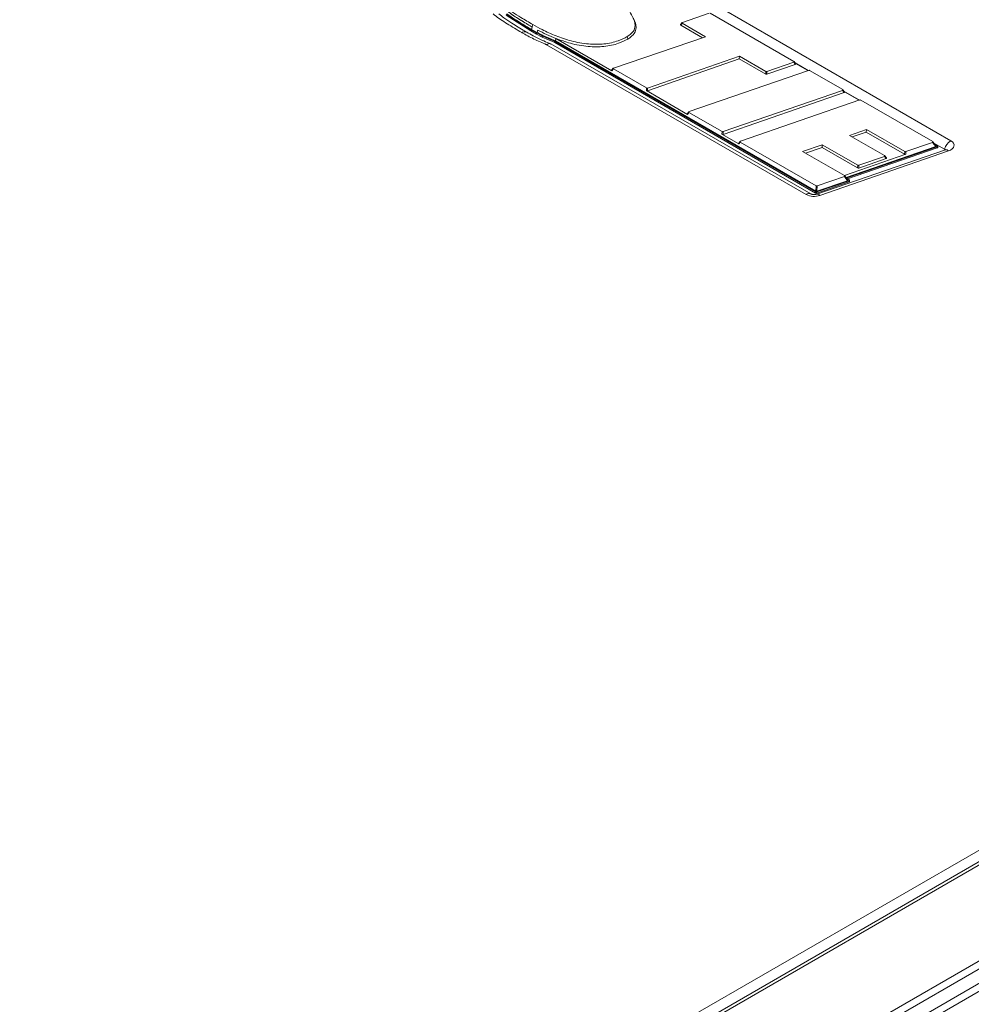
# Model space of a CAD drawing. Header units: millimetres. Extents: x 0 to 1118, y 0 to 864.
# Tile 74 of 156: x 873 to 922, y 307 to 357. Entities that reach past the tile are written whole.
import ezdxf

# ---------------------------------------------------------------- set-up
doc = ezdxf.new("R2010")
doc.units = ezdxf.units.MM

msp = doc.modelspace()

# ---------------------------------------------------------------- linework, layer by layer
at = {"color": 9, "linetype": 'Continuous', "lineweight": 0}
for p, q in [((873.074, 285.957), (1017.195, 369.157)), ((1018.231, 368.99), (873.858, 285.645)), ((1022.504, 366.523), (878.131, 283.178)), ((1022.754, 366.259), (878.381, 282.914)), ((1023.078, 365.699), (878.704, 282.354)), ((1023.181, 365.351), (878.808, 282.006)), ((909.018, 358.262), (921.356, 351.139)), ((899.843, 356.986), (899.807, 356.864)), ((899.843, 356.986), (899.878, 357.109)), ((907.555, 357.181), (907.473, 357.085)), ((899.311, 356.695), (899.308, 356.697)), ((899.772, 356.782), (899.772, 356.843)), ((900.061, 356.622), (900.061, 356.683)), ((900.361, 356.468), (900.361, 356.529)), ((913.918, 348.376), (900.577, 356.078)), ((913.366, 355.066), (913.285, 355.174)), ((904.014, 354.836), (903.932, 354.739)), ((911.842, 354.562), (911.85, 354.7)), ((911.907, 354.696), (911.899, 354.557)), ((905.708, 353.714), (905.716, 353.853)), ((905.772, 353.849), (905.765, 353.71)), ((915.873, 353.619), (915.791, 353.726)), ((907.899, 352.592), (907.818, 352.496)), ((909.594, 351.471), (909.602, 351.61)), ((909.658, 351.606), (909.651, 351.467)), ((910.535, 351.071), (910.454, 350.974)), ((920.584, 350.838), (920.421, 351.054)), ((920.66, 350.77), (920.66, 350.831)), ((921.243, 350.612), (914.631, 348.325)), ((918.03, 350.223), (917.949, 350.331)), ((918.984, 350.445), (918.992, 350.583)), ((919.048, 350.579), (919.04, 350.441)), ((916.567, 349.74), (916.575, 349.879)), ((916.631, 349.875), (916.623, 349.736)), ((916.052, 349.086), (915.889, 349.302)), ((914.416, 348.544), (914.431, 348.822)), ((914.488, 348.818), (914.472, 348.54)), ((916.039, 349.233), (916.039, 349.182)), ((916.129, 349.018), (916.129, 349.079)), ((914.406, 348.448), (914.406, 348.509)), ((914.467, 348.504), (914.467, 348.443))]:
    msp.add_line(p, q, dxfattribs=at)
at = {"color": 7, "linetype": 'Continuous', "lineweight": 15}
for p, q in [((1017.982, 369.014), (873.608, 285.669)), ((899.772, 356.843), (898.5, 357.653)), ((899.772, 356.782), (898.5, 357.592)), ((908.941, 357.7), (907.564, 357.223)), ((913.294, 355.215), (908.997, 357.696)), ((907.544, 357.211), (907.463, 357.115)), ((907.473, 357.085), (908.598, 356.436)), ((907.555, 357.181), (908.754, 356.489)), ((899.559, 356.721), (899.556, 356.723)), ((900.061, 356.683), (899.772, 356.843)), ((900.061, 356.622), (899.772, 356.782)), ((900.094, 356.704), (899.807, 356.864)), ((900.361, 356.529), (900.061, 356.683)), ((900.361, 356.468), (900.061, 356.622)), ((900.999, 356.248), (900.361, 356.529)), ((900.999, 356.187), (900.361, 356.468)), ((901.031, 356.271), (900.394, 356.551)), ((901.063, 356.395), (901.031, 356.271)), ((901.063, 356.395), (901.058, 356.398)), ((903.932, 354.739), (901.063, 356.395)), ((908.754, 356.489), (904.023, 354.878)), ((904.759, 356.369), (904.723, 356.491)), ((914.168, 348.401), (900.805, 356.116)), ((914.406, 348.509), (900.999, 356.248)), ((900.999, 356.187), (900.999, 356.248)), ((914.406, 348.448), (900.999, 356.187)), ((914.416, 348.544), (901.031, 356.271)), ((905.772, 353.849), (910.495, 355.483)), ((910.487, 355.344), (910.495, 355.483)), ((910.495, 355.483), (911.85, 354.7)), ((905.765, 353.71), (910.487, 355.344)), ((910.487, 355.344), (911.842, 354.562)), ((911.899, 354.557), (913.366, 355.066)), ((911.907, 354.696), (913.285, 355.174)), ((913.386, 355.098), (913.305, 355.206)), ((914.027, 354.751), (913.356, 355.139)), ((913.382, 355.103), (914.005, 354.744)), ((904.003, 354.866), (903.921, 354.77)), ((904.014, 354.836), (905.716, 353.853)), ((914.04, 354.756), (907.908, 352.634)), ((915.8, 353.768), (914.097, 354.752)), ((907.818, 352.496), (905.708, 353.714)), ((909.651, 351.467), (915.873, 353.619)), ((909.658, 351.606), (915.791, 353.726)), ((915.893, 353.651), (915.811, 353.759)), ((916.663, 353.229), (915.862, 353.692)), ((915.889, 353.656), (916.642, 353.222)), ((916.677, 353.234), (910.544, 351.113)), ((920.43, 351.096), (916.733, 353.23)), ((907.889, 352.622), (907.808, 352.526)), ((907.899, 352.592), (909.602, 351.61)), ((910.454, 350.974), (909.594, 351.471)), ((916.149, 351.417), (917.022, 351.72)), ((917.958, 350.373), (916.149, 351.417)), ((916.296, 351.332), (917.014, 351.581)), ((917.014, 351.581), (917.022, 351.72)), ((917.014, 351.581), (918.984, 350.445)), ((917.022, 351.72), (918.992, 350.583)), ((910.525, 351.101), (910.443, 351.005)), ((910.535, 351.071), (914.431, 348.822)), ((913.741, 350.589), (914.747, 350.934)), ((914.739, 350.795), (914.747, 350.934)), ((914.747, 350.934), (916.575, 349.879)), ((920.584, 350.838), (915.977, 349.245)), ((920.66, 350.831), (916.039, 349.233)), ((919.048, 350.579), (920.421, 351.054)), ((920.604, 350.871), (920.441, 351.087)), ((921.032, 350.707), (920.492, 351.019)), ((920.545, 350.948), (920.67, 350.876)), ((920.685, 350.795), (920.685, 350.856)), ((915.898, 349.344), (913.741, 350.589)), ((913.889, 350.504), (914.739, 350.795)), ((921.08, 350.677), (914.467, 348.39)), ((914.739, 350.795), (916.567, 349.74)), ((919.04, 350.441), (915.887, 349.35)), ((920.66, 350.77), (916.05, 349.175)), ((916.631, 349.875), (917.949, 350.331)), ((918.05, 350.256), (917.969, 350.363)), ((916.623, 349.736), (918.03, 350.223)), ((914.488, 348.818), (915.889, 349.302)), ((916.072, 349.119), (915.909, 349.335)), ((916.129, 349.079), (914.467, 348.504)), ((916.129, 349.018), (914.467, 348.443)), ((916.052, 349.086), (914.472, 348.54)), ((916.029, 349.188), (916.138, 349.124)), ((916.153, 349.043), (916.153, 349.104))]:
    msp.add_line(p, q, dxfattribs=at)
at = {"color": 7, "linetype": 'Continuous', "lineweight": 15, "flags": 128}
for points in [[(920.66, 350.831), (920.669, 350.835), (920.677, 350.84), (920.682, 350.846), (920.684, 350.852), (920.684, 350.859), (920.682, 350.865), (920.677, 350.871), (920.67, 350.876)], [(916.029, 349.188), (916.022, 349.193), (916.017, 349.199), (916.015, 349.205), (916.015, 349.212), (916.017, 349.218), (916.022, 349.224), (916.03, 349.229), (916.039, 349.233)], [(916.129, 349.079), (916.138, 349.083), (916.145, 349.088), (916.15, 349.094), (916.153, 349.1), (916.153, 349.107), (916.15, 349.113), (916.145, 349.119), (916.138, 349.124)]]:
    msp.add_lwpolyline(points, dxfattribs=at)
at = {"color": 9, "linetype": 'Continuous', "lineweight": 0, "flags": 128}
msp.add_lwpolyline([(921.356, 351.139), (921.438, 351.08), (921.495, 351.011), (921.524, 350.936), (921.522, 350.86), (921.491, 350.786), (921.432, 350.718), (921.348, 350.659), (921.243, 350.612)], dxfattribs=at)
at = {"color": 9, "linetype": 'Continuous', "lineweight": 0}
for centre, radius, start, end in [((921.778, 350.485), 0.778, 122.8251, 163.432), ((921.107, 350.505), 0.174, 38.2232, 98.8445), ((914.065, 348.174), 0.25, 66.0984, 125.9324), ((914.334, 349.19), 0.914, 242.9389, 288.9092), ((914.494, 348.218), 0.174, 38.2232, 98.8445)]:
    msp.add_arc(centre, radius, start, end, dxfattribs=at)
at = {"color": 7, "linetype": 'Continuous', "lineweight": 15}
for centre, radius, start, end in [((920.655, 350.8), 0.0305, 280.8955, 350.1709), ((921, 350.643), 0.0717, 23.4889, 63.4494), ((916.123, 349.048), 0.0305, 280.8969, 350.1715), ((914.441, 348.579), 0.0784, 242.9389, 288.9092), ((914.441, 348.517), 0.0784, 242.9389, 288.9092)]:
    msp.add_arc(centre, radius, start, end, dxfattribs=at)
for centre, major_axis, ratio, start_param, end_param in [((907.518, 357.103), (0.0597, -0.0017), 0.484428, 2.771926, 3.872016), ((907.6, 357.199), (0.0597, -0.0017), 0.484428, 2.232457, 3.872016), ((904.059, 354.854), (0.0597, -0.0017), 0.483919, 2.22746, 3.872554), ((913.249, 355.197), (0.0597, -0.0017), 0.484475, 5.374508, 7.01356), ((913.33, 355.089), (0.0597, -0.0017), 0.484475, 5.374508, 6.652763), ((903.977, 354.758), (0.0597, -0.0017), 0.483919, 2.770943, 3.872554), ((911.876, 354.586), (0.0501, 0.0016), 0.645801, 3.947378, 5.161817), ((911.884, 354.725), (0.0501, 0.0016), 0.645801, 3.947378, 5.161817), ((914.063, 354.727), (0.0501, 0.0016), 0.645771, 0.805719, 2.019791), ((905.742, 353.739), (0.0501, 0.0016), 0.645769, 3.947308, 5.161364), ((905.75, 353.877), (0.0501, 0.0016), 0.645769, 3.947308, 5.161364), ((915.755, 353.75), (0.0597, -0.0017), 0.484423, 5.373995, 7.013615), ((915.837, 353.642), (0.0597, -0.0017), 0.484423, 5.373995, 6.652863), ((916.699, 353.205), (0.0501, 0.0016), 0.645758, 0.805692, 2.019617), ((907.863, 352.514), (0.0597, -0.0017), 0.484443, 2.771954, 3.872001), ((907.944, 352.61), (0.0597, -0.0017), 0.484443, 2.232604, 3.872001), ((909.628, 351.495), (0.0501, 0.0016), 0.645751, 3.947268, 5.161102), ((909.636, 351.634), (0.0501, 0.0016), 0.645751, 3.947268, 5.161102), ((910.499, 350.993), (0.0597, -0.0017), 0.48443, 2.77193, 3.872014), ((910.58, 351.089), (0.0597, -0.0017), 0.48443, 2.232479, 3.872014), ((920.385, 351.078), (0.0597, -0.0017), 0.484425, 5.374021, 7.013612), ((920.548, 350.862), (0.0597, -0.0017), 0.484425, 5.374021, 6.652858), ((917.913, 350.355), (0.0597, -0.0017), 0.484439, 5.37416, 7.013597), ((919.018, 350.469), (0.0501, 0.0016), 0.645753, 3.947273, 5.161139), ((919.026, 350.608), (0.0501, 0.0016), 0.645753, 3.947273, 5.161139), ((916.609, 349.903), (0.0501, 0.0016), 0.645767, 3.947303, 5.161332), ((917.994, 350.247), (0.0597, -0.0017), 0.484439, 5.37416, 6.652831), ((915.853, 349.326), (0.0597, -0.0017), 0.484428, 5.374043, 7.01361), ((916.601, 349.765), (0.0501, 0.0016), 0.645767, 3.947303, 5.161332), ((914.465, 348.846), (0.0501, 0.0016), 0.645756, 3.947278, 5.161169), ((916.016, 349.11), (0.0597, -0.0017), 0.484428, 5.374043, 6.652854), ((914.45, 348.568), (0.0501, 0.0016), 0.645756, 3.947278, 5.161169)]:
    msp.add_ellipse(centre, major_axis=major_axis, ratio=ratio, start_param=start_param, end_param=end_param, dxfattribs=at)
for points, knots in [([(904.723, 356.491), (904.84, 356.575), (905.074, 356.742), (905.167, 357.115), (905.026, 357.501), (904.81, 357.842), (904.65, 358.116), (904.579, 358.304), (904.611, 358.446), (904.672, 358.506), (904.713, 358.533), (904.719, 358.537)], [0, 0, 0, 0, 0.1463265, 0.2936298, 0.5028863, 0.6888138, 0.7969061, 0.9056641, 0.9508188, 0.9921525, 1, 1, 1, 1]), ([(898.398, 357.942), (898.501, 357.857), (898.728, 357.671), (899.099, 357.432), (899.358, 357.274), (899.468, 357.206)], [0, 0, 0, 0, 0.321135, 0.709789, 1, 1, 1, 1]), ([(899.468, 357.206), (899.368, 357.267), (899.132, 357.411), (898.769, 357.643), (898.537, 357.828), (898.421, 357.921)], [0, 0, 0, 0, 0.269243, 0.633797, 1, 1, 1, 1]), ([(898.469, 358.034), (898.587, 357.94), (898.833, 357.746), (899.312, 357.442), (899.671, 357.231), (899.878, 357.109)], [0, 0, 0, 0, 0.281473, 0.584548, 1, 1, 1, 1]), ([(899.557, 356.722), (899.522, 356.742), (899.26, 356.892), (898.862, 357.137), (898.415, 357.425), (898.214, 357.591), (898.133, 357.658)], [0, 0, 0, 0, 0.067191, 0.504109, 0.800638, 1, 1, 1, 1]), ([(899.807, 356.864), (899.731, 356.908), (899.502, 357.04), (899.143, 357.259), (898.795, 357.483), (898.606, 357.622), (898.54, 357.671)], [0, 0, 0, 0, 0.171388, 0.514199, 0.829165, 1, 1, 1, 1]), ([(904.759, 356.369), (904.887, 356.461), (905.126, 356.634), (905.214, 357.016), (905.13, 357.279), (905.042, 357.433), (905.038, 357.441)], [0, 0, 0, 0, 0.304895, 0.571981, 0.979271, 1, 1, 1, 1]), ([(899.878, 357.109), (900.034, 357.023), (900.407, 356.815), (901.053, 356.522), (901.845, 356.254), (902.686, 356.093), (903.536, 356.09), (904.232, 356.24), (904.576, 356.416), (904.723, 356.491)], [0, 0, 0, 0, 0.116651, 0.279988, 0.442896, 0.610825, 0.752284, 0.894452, 1, 1, 1, 1]), ([(900.792, 356.127), (900.675, 356.173), (900.357, 356.3), (899.954, 356.5), (899.669, 356.661), (899.559, 356.724)], [0, 0, 0, 0, 0.262882, 0.713564, 1, 1, 1, 1]), ([(900.394, 356.551), (900.354, 356.571), (900.252, 356.621), (900.154, 356.673), (900.094, 356.704)], [0, 0, 0, 0, 0.39643, 1, 1, 1, 1]), ([(901.058, 356.398), (901.303, 356.309), (901.82, 356.124), (902.666, 355.963), (903.536, 355.957), (904.252, 356.11), (904.607, 356.291), (904.759, 356.369)], [0, 0, 0, 0, 0.2142472, 0.4510537, 0.6499938, 0.8499338, 1, 1, 1, 1]), ([(900.577, 356.078), (900.579, 356.078), (900.594, 356.089), (900.646, 356.12), (900.728, 356.145), (900.779, 356.123), (900.803, 356.113)], [0, 0, 0, 0, 0.013432, 0.189141, 0.61843, 1, 1, 1, 1]), ([(921.105, 350.687), (921.106, 350.688), (921.108, 350.689), (921.097, 350.683), (921.083, 350.678), (921.08, 350.677)], [0, 0, 0, 0, 0.221796, 0.823226, 1, 1, 1, 1]), ([(914.467, 348.39), (914.455, 348.386), (914.43, 348.378), (914.375, 348.37), (914.313, 348.368), (914.253, 348.374), (914.206, 348.385), (914.177, 348.396), (914.171, 348.399), (914.168, 348.401)], [0, 0, 0, 0, 0.142632, 0.288296, 0.444487, 0.606935, 0.749854, 0.886575, 1, 1, 1, 1])]:
    msp.add_open_spline(points, degree=3, knots=knots, dxfattribs=at)
at = {"color": 9, "linetype": 'Continuous', "lineweight": 0}
for points, knots in [([(899.308, 356.697), (899.051, 356.848), (898.562, 357.137), (898.071, 357.462), (897.856, 357.642), (897.831, 357.663)], [0, 0, 0, 0, 0.491891, 0.939826, 1, 1, 1, 1]), ([(899.843, 356.986), (899.766, 357.031), (899.641, 357.103), (899.517, 357.177), (899.468, 357.206)], [0, 0, 0, 0, 0.606294, 1, 1, 1, 1]), ([(899.308, 356.697), (899.316, 356.702), (899.333, 356.711), (899.39, 356.737), (899.473, 356.756), (899.529, 356.731), (899.556, 356.72)], [0, 0, 0, 0, 0.092691, 0.187575, 0.615619, 1, 1, 1, 1]), ([(899.311, 356.695), (899.319, 356.7), (899.337, 356.71), (899.393, 356.735), (899.474, 356.755), (899.53, 356.73), (899.556, 356.719)], [0, 0, 0, 0, 0.0935597, 0.1893326, 0.621388, 1, 1, 1, 1]), ([(900.577, 356.078), (900.357, 356.172), (899.911, 356.361), (899.512, 356.583), (899.311, 356.695)], [0, 0, 0, 0, 0.495056, 1, 1, 1, 1]), ([(900.094, 356.704), (900.095, 356.708), (900.102, 356.738), (900.114, 356.779), (900.123, 356.816), (900.127, 356.829)], [0, 0, 0, 0, 0.100156, 0.700055, 1, 1, 1, 1]), ([(900.127, 356.829), (900.275, 356.752), (900.571, 356.598), (900.895, 356.464), (901.058, 356.398)], [0, 0, 0, 0, 0.499669, 1, 1, 1, 1])]:
    msp.add_open_spline(points, degree=3, knots=knots, dxfattribs=at)

doc.saveas('drawing.dxf')
